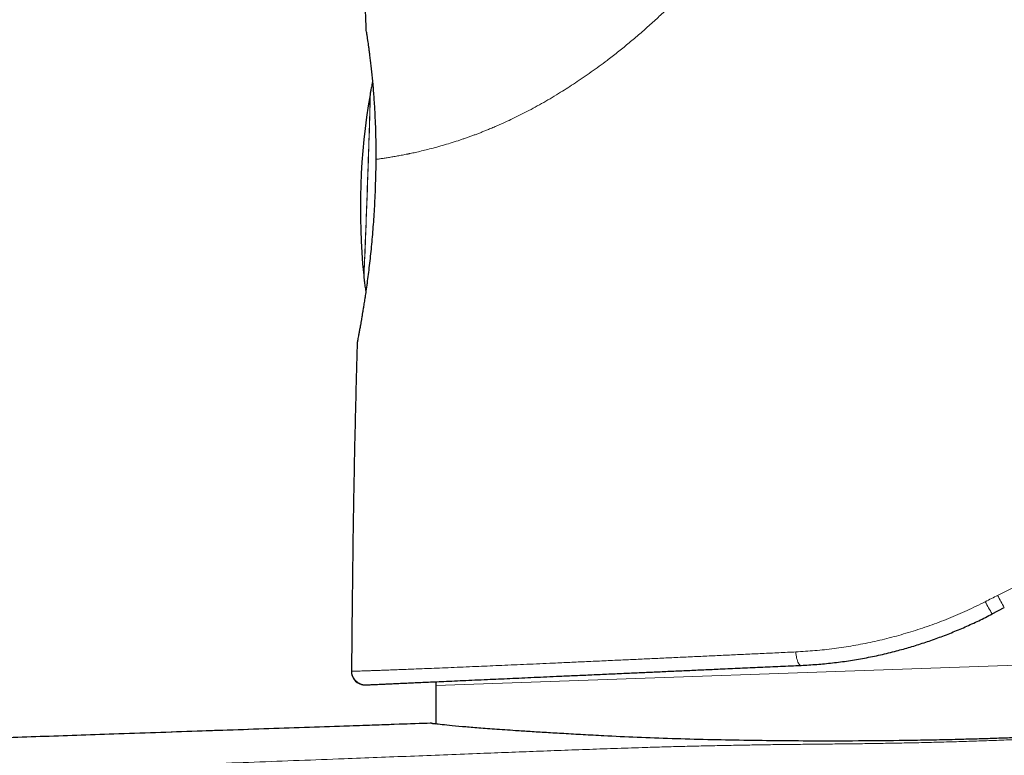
# Model space of a CAD drawing. Header units: millimetres. Extents: x 8 to 907, y 12 to 1404.
# Tile 21 of 37: x 156 to 193, y 1358 to 1385. Entities that reach past the tile are written whole.
import ezdxf

# ---------------------------------------------------------------- set-up
doc = ezdxf.new("R2010")
doc.units = ezdxf.units.MM

msp = doc.modelspace()

# ---------------------------------------------------------------- linework, layer by layer
at = {"color": 7, "linetype": 'Continuous', "lineweight": 30}
for p, q in [((169.297, 1384.503), (169.297, 1384.504)), ((169.297, 1384.504), (169.297, 1384.499)), ((169.297, 1384.503), (169.297, 1384.504)), ((169.439, 1382.218), (169.432, 1382.178)), ((169.645, 1379.766), (169.646, 1379.767)), ((169.639, 1379.141), (169.635, 1379.138)), ((169.196, 1375.466), (169.2, 1375.426)), ((168.769, 1363.401), (168.742, 1360.725)), ((192.57, 1362.86), (193.02, 1363.095)), ((171.884, 1360.338), (171.884, 1360.197))]:
    msp.add_line(p, q, dxfattribs=at)
at = {"color": 252, "linetype": 'Continuous', "lineweight": 0}
for p, q in [((169.646, 1379.767), (169.65, 1379.775)), ((215.308, 1361.713), (171.884, 1360.197))]:
    msp.add_line(p, q, dxfattribs=at)
at = {"color": 252, "linetype": 'Continuous', "lineweight": 0, "flags": 128}
for points in [[(169.196, 1375.465), (169.196, 1375.462), (169.197, 1375.464), (169.198, 1375.472), (169.2, 1375.488), (169.202, 1375.51), (169.203, 1375.54), (169.206, 1375.576), (169.208, 1375.62), (169.211, 1375.67), (169.213, 1375.726), (169.216, 1375.789), (169.22, 1375.859), (169.223, 1375.935), (169.227, 1376.016), (169.231, 1376.104), (169.235, 1376.198), (169.239, 1376.297), (169.243, 1376.401), (169.247, 1376.51), (169.252, 1376.624), (169.257, 1376.743), (169.262, 1376.866), (169.267, 1376.994), (169.272, 1377.125), (169.277, 1377.26), (169.282, 1377.398), (169.287, 1377.539), (169.293, 1377.682), (169.298, 1377.829), (169.304, 1377.977), (169.309, 1378.127), (169.315, 1378.278), (169.32, 1378.431), (169.326, 1378.584), (169.331, 1378.738), (169.337, 1378.892), (169.342, 1379.046), (169.347, 1379.2), (169.352, 1379.352), (169.358, 1379.504), (169.363, 1379.654), (169.368, 1379.802), (169.373, 1379.949), (169.377, 1380.093), (169.382, 1380.234), (169.386, 1380.372), (169.391, 1380.507), (169.395, 1380.639), (169.399, 1380.766), (169.403, 1380.89), (169.406, 1381.009), (169.41, 1381.124), (169.413, 1381.234), (169.416, 1381.338), (169.419, 1381.438), (169.421, 1381.532), (169.424, 1381.62), (169.426, 1381.702), (169.428, 1381.779), (169.43, 1381.849), (169.431, 1381.912), (169.432, 1381.97), (169.433, 1382.02), (169.434, 1382.064), (169.434, 1382.101), (169.434, 1382.131), (169.434, 1382.154), (169.434, 1382.171), (169.434, 1382.18), (169.433, 1382.182), (169.432, 1382.179)], [(169.327, 1378.465), (169.332, 1378.619), (169.338, 1378.774), (169.343, 1378.928), (169.349, 1379.083), (169.354, 1379.237), (169.359, 1379.39), (169.364, 1379.542), (169.369, 1379.692), (169.374, 1379.841), (169.379, 1379.987), (169.384, 1380.131), (169.389, 1380.273), (169.393, 1380.411), (169.397, 1380.546), (169.402, 1380.677), (169.406, 1380.805), (169.409, 1380.929), (169.413, 1381.048), (169.416, 1381.162), (169.42, 1381.272), (169.423, 1381.377), (169.425, 1381.476), (169.428, 1381.57), (169.43, 1381.658), (169.433, 1381.74), (169.434, 1381.816), (169.436, 1381.886), (169.438, 1381.95), (169.439, 1382.007), (169.44, 1382.058), (169.44, 1382.101), (169.441, 1382.138), (169.441, 1382.169), (169.441, 1382.192), (169.441, 1382.208), (169.44, 1382.217), (169.439, 1382.22), (169.438, 1382.217)], [(169.2, 1375.427), (169.2, 1375.426), (169.201, 1375.424), (169.202, 1375.429), (169.203, 1375.441), (169.205, 1375.46), (169.206, 1375.485), (169.208, 1375.518), (169.211, 1375.558), (169.213, 1375.604), (169.216, 1375.657), (169.219, 1375.717), (169.222, 1375.783), (169.225, 1375.855), (169.229, 1375.934), (169.232, 1376.018), (169.236, 1376.109), (169.24, 1376.205), (169.245, 1376.306), (169.249, 1376.412), (169.254, 1376.524), (169.258, 1376.64), (169.263, 1376.761), (169.268, 1376.886), (169.273, 1377.015), (169.278, 1377.148), (169.283, 1377.284), (169.289, 1377.424), (169.294, 1377.566), (169.299, 1377.711), (169.305, 1377.859), (169.31, 1378.008), (169.316, 1378.159), (169.321, 1378.311), (169.327, 1378.465)], [(185.269, 1361.447), (185.273, 1361.386), (185.279, 1361.326), (185.287, 1361.268), (185.298, 1361.213), (185.311, 1361.161), (185.326, 1361.113), (185.343, 1361.07), (185.361, 1361.033), (185.381, 1361.002), (185.401, 1360.978), (185.422, 1360.96), (185.443, 1360.95), (185.464, 1360.947)]]:
    msp.add_lwpolyline(points, dxfattribs=at)
at = {"color": 7, "linetype": 'Continuous', "lineweight": 30, "flags": 128}
for points in [[(168.961, 1372.99), (168.959, 1372.981), (168.954, 1372.934)], [(169.17, 1360.225), (169.202, 1360.222), (169.265, 1360.22)], [(171.721, 1358.794), (171.667, 1358.792), (170.58, 1358.755), (169.512, 1358.718), (168.463, 1358.682), (167.433, 1358.647), (166.423, 1358.612), (165.489, 1358.58), (164.572, 1358.548), (163.647, 1358.517), (162.709, 1358.484), (161.76, 1358.452), (160.568, 1358.411)]]:
    msp.add_lwpolyline(points, dxfattribs=at)
at = {"color": 7, "linetype": 'Continuous', "lineweight": 30}
for centre, radius, start, end in [((194.072, 1377.951), 25, 170.2642, 185.7078), ((169.242, 1360.72), 0.5, 179.4349, 254.5628)]:
    msp.add_arc(centre, radius, start, end, dxfattribs=at)
at = {"color": 252, "linetype": 'Continuous', "lineweight": 0}
for centre, radius, start, end in [((195.721, 1364.939), 3.774, 205.4722, 213.4161), ((199.196, 1366.75), 7.176, 206.4802, 210.6201)]:
    msp.add_arc(centre, radius, start, end, dxfattribs=at)
for points, knots in [([(186.91, 1397.324), (186.894, 1397.179), (186.863, 1396.887), (186.796, 1396.445), (186.715, 1395.996), (186.618, 1395.543), (186.508, 1395.094), (186.387, 1394.65), (186.254, 1394.213), (186.109, 1393.779), (185.938, 1393.307), (185.735, 1392.798), (185.497, 1392.254), (185.241, 1391.715), (184.965, 1391.181), (184.671, 1390.652), (184.358, 1390.127), (184.028, 1389.607), (183.682, 1389.095), (183.319, 1388.59), (182.942, 1388.094), (182.553, 1387.608), (182.152, 1387.133), (181.742, 1386.67), (181.34, 1386.237), (180.949, 1385.833), (180.571, 1385.459), (180.19, 1385.096), (179.804, 1384.743), (179.415, 1384.402), (179.025, 1384.072), (178.634, 1383.756), (178.278, 1383.48), (177.952, 1383.237), (177.655, 1383.024), (177.36, 1382.819), (177.071, 1382.623), (176.792, 1382.44), (176.503, 1382.259), (176.203, 1382.076), (175.888, 1381.893), (175.573, 1381.719), (175.266, 1381.555), (174.965, 1381.402), (174.672, 1381.259), (174.421, 1381.143), (174.212, 1381.049), (174.043, 1380.976), (173.882, 1380.908), (173.734, 1380.847), (173.599, 1380.793), (173.469, 1380.742), (173.34, 1380.693), (173.211, 1380.646), (173.083, 1380.599), (172.956, 1380.555), (172.829, 1380.512), (172.647, 1380.451), (172.412, 1380.376), (172.127, 1380.292), (171.848, 1380.214), (171.586, 1380.146), (171.342, 1380.086), (171.124, 1380.035), (170.98, 1380.004), (170.901, 1379.988), (170.876, 1379.982), (170.851, 1379.977), (170.827, 1379.972), (170.803, 1379.967), (170.722, 1379.951), (170.587, 1379.925), (170.406, 1379.892), (170.233, 1379.862), (170.069, 1379.835), (169.916, 1379.811), (169.774, 1379.791), (169.692, 1379.78), (169.651, 1379.775)], [0, 0, 0, 0, 0.013289, 0.026819, 0.040608, 0.054673, 0.068771, 0.082456, 0.096136, 0.109824, 0.123533, 0.141107, 0.1587, 0.176337, 0.194044, 0.211844, 0.229763, 0.247824, 0.265869, 0.283996, 0.302231, 0.320469, 0.338614, 0.356775, 0.374975, 0.390892, 0.406755, 0.422579, 0.43838, 0.454324, 0.470175, 0.485948, 0.501657, 0.513422, 0.525468, 0.537648, 0.549421, 0.56093, 0.572123, 0.585315, 0.598635, 0.612093, 0.625696, 0.638763, 0.651975, 0.665338, 0.673286, 0.68129, 0.68935, 0.696496, 0.702918, 0.709403, 0.715951, 0.722562, 0.729238, 0.735978, 0.742784, 0.749656, 0.765818, 0.782481, 0.799651, 0.817334, 0.833324, 0.849717, 0.86448, 0.866436, 0.868399, 0.870366, 0.872339, 0.874318, 0.876302, 0.892247, 0.908763, 0.925854, 0.943521, 0.961766, 0.980591, 1, 1, 1, 1]), ([(169.65, 1379.775), (169.651, 1379.884), (169.652, 1380.103), (169.648, 1380.425), (169.642, 1380.741), (169.632, 1381.05), (169.62, 1381.351), (169.605, 1381.643), (169.587, 1381.925), (169.568, 1382.197), (169.547, 1382.457), (169.524, 1382.706), (169.501, 1382.942), (169.476, 1383.163), (169.452, 1383.37), (169.429, 1383.561), (169.407, 1383.736), (169.386, 1383.894), (169.367, 1384.034), (169.349, 1384.158), (169.334, 1384.263), (169.321, 1384.35), (169.31, 1384.418), (169.303, 1384.467), (169.298, 1384.497), (169.297, 1384.501), (169.297, 1384.503)], [0, 0, 0, 0, 0.042127, 0.084087, 0.125921, 0.167667, 0.209357, 0.251017, 0.292672, 0.334341, 0.376048, 0.417811, 0.459653, 0.5016, 0.543589, 0.585554, 0.627508, 0.669459, 0.711412, 0.753367, 0.795326, 0.837291, 0.879265, 0.921254, 0.963271, 1, 1, 1, 1]), ([(169.651, 1379.775), (169.65, 1379.669), (169.647, 1379.459), (169.642, 1379.247), (169.639, 1379.141)], [0, 0, 0, 0, 0.501662, 1, 1, 1, 1]), ([(169.639, 1379.141), (169.637, 1379.044), (169.633, 1378.849), (169.624, 1378.554), (169.612, 1378.259), (169.595, 1377.934), (169.573, 1377.58), (169.546, 1377.199), (169.514, 1376.826), (169.48, 1376.461), (169.442, 1376.107), (169.402, 1375.764), (169.361, 1375.434), (169.318, 1375.119), (169.276, 1374.821), (169.233, 1374.54), (169.191, 1374.278), (169.15, 1374.036), (169.112, 1373.815), (169.077, 1373.616), (169.048, 1373.455), (169.024, 1373.325), (169.006, 1373.223), (168.99, 1373.136), (168.975, 1373.056), (168.963, 1372.989), (168.955, 1372.943), (168.954, 1372.937), (168.954, 1372.934)], [0, 0, 0, 0, 0.031198, 0.062463, 0.093887, 0.125562, 0.166997, 0.208563, 0.250454, 0.292013, 0.333543, 0.375225, 0.416942, 0.458449, 0.499926, 0.541337, 0.582962, 0.624999, 0.666835, 0.7086, 0.75048, 0.782036, 0.813351, 0.84451, 0.875597, 0.917561, 0.95895, 1, 1, 1, 1]), ([(192.772, 1363.551), (192.969, 1363.649), (193.362, 1363.844), (193.964, 1364.109), (194.572, 1364.353), (195.187, 1364.574), (195.808, 1364.772), (196.403, 1364.939), (196.973, 1365.078), (197.514, 1365.193), (198.057, 1365.291), (198.601, 1365.372), (199.145, 1365.436), (199.69, 1365.485), (200.052, 1365.503), (200.233, 1365.513)], [0, 0, 0, 0, 0.083973, 0.167687, 0.251185, 0.334511, 0.417705, 0.500809, 0.572003, 0.643188, 0.714393, 0.785647, 0.856978, 0.928418, 1, 1, 1, 1]), ([(185.269, 1361.447), (185.505, 1361.461), (185.976, 1361.489), (186.689, 1361.569), (187.404, 1361.677), (188.119, 1361.816), (188.832, 1361.986), (189.542, 1362.188), (190.247, 1362.421), (190.946, 1362.686), (191.637, 1362.981), (192.087, 1363.204), (192.313, 1363.316)], [0, 0, 0, 0, 0.100232, 0.200205, 0.299996, 0.399681, 0.499336, 0.599038, 0.698869, 0.798911, 0.899256, 1, 1, 1, 1]), ([(192.313, 1363.316), (192.39, 1363.355), (192.543, 1363.433), (192.696, 1363.511), (192.772, 1363.551)], [0, 0, 0, 0, 0.500153, 1, 1, 1, 1]), ([(168.742, 1360.725), (168.744, 1360.725), (168.749, 1360.725), (168.783, 1360.726), (168.837, 1360.728), (168.913, 1360.73), (169.009, 1360.733), (169.125, 1360.737), (169.257, 1360.741), (169.405, 1360.747), (169.571, 1360.752), (169.754, 1360.759), (169.959, 1360.767), (170.185, 1360.775), (170.435, 1360.785), (170.703, 1360.795), (170.989, 1360.806), (171.293, 1360.819), (171.634, 1360.832), (172.015, 1360.848), (172.442, 1360.865), (172.892, 1360.884), (173.341, 1360.903), (173.786, 1360.922), (174.221, 1360.941), (174.672, 1360.96), (175.137, 1360.981), (175.616, 1361.002), (176.14, 1361.025), (176.709, 1361.051), (177.327, 1361.079), (177.963, 1361.108), (178.584, 1361.136), (179.185, 1361.164), (179.765, 1361.191), (180.356, 1361.218), (180.959, 1361.246), (181.572, 1361.274), (182.184, 1361.303), (182.793, 1361.331), (183.4, 1361.36), (184.014, 1361.388), (184.637, 1361.418), (185.058, 1361.437), (185.269, 1361.447)], [0, 0, 0, 0, 0.0235309, 0.0469556, 0.0702972, 0.0935782, 0.1168208, 0.1400464, 0.1619478, 0.1838693, 0.2058271, 0.2278366, 0.2499128, 0.2733344, 0.2966982, 0.3200163, 0.3433006, 0.3665632, 0.3898156, 0.4172228, 0.4446508, 0.4721182, 0.4996432, 0.5230169, 0.5463711, 0.5697085, 0.5930317, 0.6163433, 0.6396455, 0.6671, 0.6945489, 0.7219963, 0.7494464, 0.7727432, 0.7960479, 0.8193637, 0.8426937, 0.8660415, 0.8894107, 0.9114679, 0.9335514, 0.955665, 0.9778131, 1, 1, 1, 1]), ([(216.271, 1359.096), (216.27, 1359.095), (216.269, 1359.094), (216.235, 1359.092), (216.179, 1359.088), (216.098, 1359.084), (215.993, 1359.079), (215.865, 1359.073), (215.715, 1359.066), (215.541, 1359.058), (215.345, 1359.05), (215.126, 1359.041), (214.886, 1359.031), (214.625, 1359.02), (214.342, 1359.008), (214.038, 1358.996), (213.714, 1358.983), (213.37, 1358.969), (213.006, 1358.954), (212.623, 1358.939), (212.22, 1358.923), (211.799, 1358.906), (211.36, 1358.889), (210.903, 1358.871), (210.428, 1358.852), (209.936, 1358.833), (209.428, 1358.813), (208.903, 1358.792), (208.363, 1358.771), (207.806, 1358.749), (207.235, 1358.727), (206.649, 1358.704), (206.049, 1358.68), (205.437, 1358.656), (204.813, 1358.632), (204.177, 1358.607), (203.53, 1358.581), (202.874, 1358.555), (202.209, 1358.529), (201.535, 1358.503), (200.853, 1358.476), (200.164, 1358.449), (199.469, 1358.421), (198.797, 1358.395), (198.15, 1358.369), (197.529, 1358.345), (196.905, 1358.32), (196.278, 1358.295), (195.648, 1358.27), (195.017, 1358.244), (194.385, 1358.219), (193.714, 1358.193), (193.006, 1358.167), (192.26, 1358.14), (191.515, 1358.115), (190.772, 1358.093), (190.031, 1358.074), (189.307, 1358.058), (188.601, 1358.045), (187.912, 1358.035), (187.227, 1358.026), (186.544, 1358.019), (185.863, 1358.012), (185.181, 1358.006), (184.498, 1357.998), (183.81, 1357.988), (183.118, 1357.975), (182.428, 1357.961), (181.743, 1357.947), (181.059, 1357.932), (180.372, 1357.913), (179.564, 1357.889), (178.637, 1357.859), (177.591, 1357.822), (176.544, 1357.784), (175.496, 1357.744), (174.449, 1357.704), (172.928, 1357.645), (170.933, 1357.567), (168.174, 1357.461), (165.126, 1357.345), (161.787, 1357.22), (158.448, 1357.096), (155.109, 1356.972), (151.77, 1356.848), (147.858, 1356.705), (143.374, 1356.542), (138.317, 1356.36), (133.26, 1356.181), (128.204, 1356.005), (123.149, 1355.83), (118.095, 1355.659), (113.042, 1355.49), (108.417, 1355.339), (104.22, 1355.204), (100.45, 1355.086), (97.522, 1354.995), (95.436, 1354.93), (94.192, 1354.89), (92.949, 1354.849), (91.904, 1354.814), (91.057, 1354.785), (90.408, 1354.762), (89.76, 1354.739), (89.114, 1354.716), (88.471, 1354.692), (87.879, 1354.67), (87.338, 1354.65), (86.849, 1354.632), (86.364, 1354.615), (85.885, 1354.597), (85.44, 1354.581), (85.027, 1354.566), (84.647, 1354.553), (84.276, 1354.54), (83.913, 1354.527), (83.562, 1354.515), (83.222, 1354.504), (82.895, 1354.493), (82.582, 1354.483), (82.283, 1354.473), (81.998, 1354.464), (81.728, 1354.455), (81.457, 1354.447), (81.187, 1354.439), (80.924, 1354.431), (80.683, 1354.425), (80.463, 1354.419), (80.261, 1354.414), (80.078, 1354.41), (79.913, 1354.406), (79.768, 1354.404), (79.64, 1354.401), (79.527, 1354.4), (79.423, 1354.399), (79.328, 1354.398), (79.243, 1354.397), (79.17, 1354.397), (79.099, 1354.396), (79.033, 1354.395), (78.978, 1354.394), (78.939, 1354.393), (78.929, 1354.393), (78.925, 1354.394)], [0, 0, 0, 0, 0.004498, 0.008995, 0.013491, 0.017988, 0.022484, 0.026982, 0.03148, 0.035979, 0.04048, 0.044981, 0.049483, 0.053986, 0.058489, 0.062992, 0.067495, 0.071998, 0.0765, 0.081002, 0.085503, 0.090003, 0.094502, 0.098999, 0.103496, 0.107992, 0.112487, 0.116982, 0.121476, 0.125971, 0.130466, 0.134962, 0.13946, 0.143959, 0.148458, 0.152958, 0.157458, 0.161958, 0.166458, 0.170958, 0.175458, 0.179959, 0.18446, 0.188961, 0.1929, 0.196838, 0.200775, 0.20471, 0.208645, 0.212581, 0.216519, 0.220456, 0.225103, 0.229749, 0.234395, 0.239041, 0.243688, 0.248333, 0.252712, 0.257091, 0.261472, 0.265854, 0.270238, 0.27462, 0.279, 0.283378, 0.287758, 0.29214, 0.296444, 0.300745, 0.305046, 0.309349, 0.31587, 0.322389, 0.328908, 0.335428, 0.341947, 0.348467, 0.363834, 0.379199, 0.399987, 0.420775, 0.441564, 0.462352, 0.483141, 0.503929, 0.535426, 0.566923, 0.598421, 0.629918, 0.661416, 0.692913, 0.72441, 0.755907, 0.779425, 0.802943, 0.826462, 0.834223, 0.841984, 0.849744, 0.857505, 0.861569, 0.865634, 0.8697, 0.873765, 0.87783, 0.881896, 0.885047, 0.888198, 0.891348, 0.894497, 0.897646, 0.900273, 0.902899, 0.905524, 0.908148, 0.910769, 0.91339, 0.916011, 0.918633, 0.921258, 0.923883, 0.92651, 0.929136, 0.932286, 0.935435, 0.938585, 0.941735, 0.944884, 0.948175, 0.951466, 0.954758, 0.958052, 0.961346, 0.964639, 0.968519, 0.972399, 0.97628, 0.980161, 0.985704, 0.991247, 0.996791, 1, 1, 1, 1])]:
    msp.add_open_spline(points, degree=3, knots=knots, dxfattribs=at)
at = {"color": 7, "linetype": 'Continuous', "lineweight": 30}
for points, knots in [([(169.297, 1384.504), (169.289, 1384.716), (169.274, 1385.138), (169.23, 1385.771), (169.169, 1386.403), (169.089, 1386.986), (168.995, 1387.522), (168.891, 1388.01), (168.765, 1388.492), (168.628, 1388.93), (168.485, 1389.322), (168.341, 1389.671), (168.18, 1390.013), (168.003, 1390.347), (167.809, 1390.671), (167.597, 1390.984), (167.429, 1391.212), (167.326, 1391.332), (167.305, 1391.357)], [0, 0, 0, 0, 0.087241, 0.17449, 0.261748, 0.349007, 0.417572, 0.486126, 0.554688, 0.623253, 0.675186, 0.727119, 0.779065, 0.831006, 0.882932, 0.934855, 0.986786, 1, 1, 1, 1]), ([(169.297, 1384.503), (169.297, 1384.5), (169.297, 1384.493), (169.299, 1384.478), (169.302, 1384.457), (169.305, 1384.433), (169.31, 1384.403), (169.316, 1384.367), (169.323, 1384.32), (169.331, 1384.264), (169.342, 1384.188), (169.357, 1384.085), (169.376, 1383.95), (169.396, 1383.798), (169.418, 1383.627), (169.441, 1383.438), (169.465, 1383.232), (169.49, 1383.008), (169.514, 1382.77), (169.537, 1382.518), (169.559, 1382.253), (169.579, 1381.976), (169.598, 1381.688), (169.613, 1381.389), (169.627, 1381.08), (169.637, 1380.762), (169.644, 1380.437), (169.647, 1380.104), (169.646, 1379.879), (169.645, 1379.766)], [0, 0, 0, 0, 0.012947, 0.031924, 0.052239, 0.074588, 0.09966, 0.126975, 0.15613, 0.186238, 0.216401, 0.260877, 0.304287, 0.347451, 0.390948, 0.434697, 0.478512, 0.522252, 0.565803, 0.609208, 0.652529, 0.695824, 0.739135, 0.782474, 0.82584, 0.869246, 0.912718, 0.956291, 1, 1, 1, 1]), ([(169.525, 1382.652), (169.518, 1382.622), (169.496, 1382.528), (169.47, 1382.391), (169.449, 1382.276), (169.44, 1382.224), (169.438, 1382.217)], [0, 0, 0, 0, 0.209214, 0.649384, 0.948227, 1, 1, 1, 1]), ([(169.647, 1379.766), (169.647, 1379.736), (169.646, 1379.67), (169.645, 1379.561), (169.643, 1379.434), (169.64, 1379.29), (169.637, 1379.188), (169.636, 1379.136)], [0, 0, 0, 0, 0.143093, 0.316347, 0.519565, 0.752591, 1, 1, 1, 1]), ([(169.634, 1379.138), (169.632, 1379.061), (169.629, 1378.887), (169.62, 1378.614), (169.608, 1378.321), (169.591, 1377.996), (169.57, 1377.642), (169.542, 1377.261), (169.511, 1376.887), (169.477, 1376.522), (169.441, 1376.166), (169.402, 1375.821), (169.362, 1375.489), (169.32, 1375.17), (169.281, 1374.892), (169.246, 1374.653), (169.214, 1374.448), (169.184, 1374.255), (169.151, 1374.054), (169.117, 1373.851), (169.083, 1373.652), (169.053, 1373.478), (169.025, 1373.329), (169.002, 1373.205), (168.985, 1373.114), (168.973, 1373.051), (168.965, 1373.01), (168.959, 1372.982), (168.958, 1372.976), (168.957, 1372.973)], [0, 0, 0, 0, 0.024835, 0.056389, 0.08793, 0.119459, 0.161471, 0.203447, 0.245397, 0.287355, 0.329354, 0.371428, 0.41362, 0.455973, 0.498492, 0.530482, 0.562533, 0.59461, 0.626675, 0.669343, 0.711835, 0.754069, 0.795977, 0.837504, 0.878614, 0.909165, 0.939501, 0.969736, 1, 1, 1, 1]), ([(169.2, 1375.427), (169.204, 1375.382), (169.214, 1375.291), (169.233, 1375.134), (169.253, 1374.989), (169.27, 1374.892), (169.276, 1374.86)], [0, 0, 0, 0, 0.235298, 0.478951, 0.829676, 1, 1, 1, 1]), ([(168.954, 1372.934), (168.932, 1372.14), (168.888, 1370.552), (168.837, 1368.168), (168.796, 1365.785), (168.778, 1364.196), (168.769, 1363.401)], [0, 0, 0, 0, 0.25, 0.5, 0.75, 1, 1, 1, 1]), ([(185.464, 1360.947), (185.658, 1360.958), (186.045, 1360.979), (186.632, 1361.037), (187.223, 1361.114), (187.817, 1361.214), (188.413, 1361.336), (188.982, 1361.474), (189.523, 1361.625), (190.036, 1361.785), (190.548, 1361.964), (191.058, 1362.16), (191.566, 1362.374), (192.072, 1362.606), (192.404, 1362.775), (192.57, 1362.86)], [0, 0, 0, 0, 0.0812833, 0.1627465, 0.2444489, 0.3264494, 0.4088062, 0.4915768, 0.5628968, 0.6345976, 0.7067137, 0.7792789, 0.8523268, 0.9258898, 1, 1, 1, 1]), ([(169.265, 1360.22), (169.267, 1360.221), (169.271, 1360.221), (169.304, 1360.222), (169.356, 1360.225), (169.43, 1360.228), (169.525, 1360.232), (169.637, 1360.237), (169.766, 1360.243), (169.91, 1360.249), (170.071, 1360.257), (170.25, 1360.265), (170.451, 1360.274), (170.672, 1360.284), (170.916, 1360.294), (171.179, 1360.306), (171.46, 1360.319), (171.759, 1360.332), (172.095, 1360.347), (172.47, 1360.364), (172.888, 1360.383), (173.33, 1360.403), (173.771, 1360.423), (174.207, 1360.442), (174.634, 1360.461), (175.075, 1360.481), (175.531, 1360.502), (176.002, 1360.523), (176.516, 1360.546), (177.075, 1360.571), (177.681, 1360.598), (178.305, 1360.626), (178.914, 1360.653), (179.505, 1360.68), (180.074, 1360.705), (180.654, 1360.731), (181.244, 1360.758), (181.845, 1360.785), (182.494, 1360.814), (183.192, 1360.845), (183.938, 1360.879), (184.695, 1360.913), (185.208, 1360.936), (185.464, 1360.947)], [0, 0, 0, 0, 0.023359, 0.046717, 0.070095, 0.093516, 0.116999, 0.140314, 0.162183, 0.18407, 0.205993, 0.227968, 0.250011, 0.273202, 0.2964, 0.319622, 0.342888, 0.366215, 0.389546, 0.417, 0.444466, 0.471972, 0.499547, 0.522909, 0.546246, 0.569575, 0.592914, 0.616282, 0.639657, 0.667145, 0.694595, 0.722035, 0.749497, 0.772905, 0.796256, 0.819568, 0.842859, 0.866147, 0.8896, 0.91727, 0.944872, 0.972438, 1, 1, 1, 1]), ([(168.762, 1360.582), (168.764, 1360.575), (168.768, 1360.562), (168.779, 1360.539), (168.792, 1360.515), (168.807, 1360.49), (168.823, 1360.466), (168.839, 1360.445), (168.852, 1360.428), (168.866, 1360.411), (168.881, 1360.394), (168.898, 1360.377), (168.916, 1360.36), (168.934, 1360.343), (168.953, 1360.328), (168.971, 1360.314), (168.99, 1360.301), (169.009, 1360.289), (169.027, 1360.278), (169.045, 1360.269), (169.062, 1360.261), (169.079, 1360.253), (169.1, 1360.245), (169.123, 1360.237), (169.148, 1360.23), (169.173, 1360.225), (169.198, 1360.222), (169.214, 1360.221), (169.223, 1360.22)], [0, 0, 0, 0, 0.093599, 0.176669, 0.249325, 0.311711, 0.364026, 0.391749, 0.415776, 0.436284, 0.453553, 0.468044, 0.48052, 0.492139, 0.503476, 0.514345, 0.524776, 0.535751, 0.548802, 0.564839, 0.584353, 0.607616, 0.634786, 0.686609, 0.74892, 0.821861, 0.905528, 1, 1, 1, 1]), ([(171.884, 1360.197), (171.883, 1359.758), (171.883, 1359.281), (171.885, 1358.804), (171.885, 1358.766)], [0, 0, 0, 0, 0.920345, 1, 1, 1, 1]), ([(215.672, 1359.143), (215.662, 1359.143), (215.64, 1359.142), (215.456, 1359.134), (215.142, 1359.121), (214.704, 1359.103), (214.166, 1359.081), (213.551, 1359.056), (212.811, 1359.026), (211.943, 1358.991), (210.997, 1358.952), (209.995, 1358.912), (208.957, 1358.871), (207.821, 1358.825), (206.587, 1358.776), (205.259, 1358.723), (203.837, 1358.667), (202.327, 1358.607), (200.733, 1358.544), (199.063, 1358.477), (197.323, 1358.408), (195.524, 1358.337), (194.2, 1358.284), (193.374, 1358.251), (193.057, 1358.24), (192.737, 1358.229), (192.413, 1358.218), (192.087, 1358.208), (191.757, 1358.199), (191.226, 1358.185), (190.488, 1358.168), (189.28, 1358.147), (187.785, 1358.131), (186.164, 1358.128), (184.672, 1358.136), (183.315, 1358.154), (181.967, 1358.18), (180.64, 1358.217), (179.346, 1358.264), (178.252, 1358.316), (177.355, 1358.365), (176.643, 1358.405), (175.988, 1358.443), (175.39, 1358.48), (174.731, 1358.523), (174.051, 1358.57), (173.395, 1358.62), (172.831, 1358.668), (172.371, 1358.711), (172.027, 1358.748), (171.803, 1358.776), (171.734, 1358.786), (171.703, 1358.791)], [0, 0, 0, 0, 0.023019, 0.047217, 0.072593, 0.099147, 0.121241, 0.144089, 0.167691, 0.192048, 0.217158, 0.238662, 0.260689, 0.28324, 0.306315, 0.329913, 0.354035, 0.378681, 0.403851, 0.429544, 0.455761, 0.482502, 0.509766, 0.514399, 0.519082, 0.523814, 0.528595, 0.533425, 0.538305, 0.543234, 0.557043, 0.571225, 0.597476, 0.62492, 0.646509, 0.668784, 0.691747, 0.715397, 0.739735, 0.764761, 0.781244, 0.797335, 0.813035, 0.828342, 0.843257, 0.867242, 0.890138, 0.911947, 0.936681, 0.959851, 0.981457, 1, 1, 1, 1]), ([(171.702, 1358.794), (171.305, 1358.78), (170.417, 1358.749), (169.034, 1358.702), (167.547, 1358.651), (166.045, 1358.599), (164.528, 1358.547), (162.996, 1358.494), (161.453, 1358.441), (159.96, 1358.39), (158.53, 1358.34), (157.173, 1358.294), (155.838, 1358.248), (154.526, 1358.202), (153.237, 1358.158), (151.971, 1358.114), (150.751, 1358.072), (149.575, 1358.031), (148.444, 1357.992), (147.335, 1357.953), (146.249, 1357.916), (145.192, 1357.879), (144.164, 1357.843), (143.166, 1357.809), (142.191, 1357.775), (141.232, 1357.742), (140.29, 1357.709), (139.366, 1357.677), (138.466, 1357.646), (137.59, 1357.616), (136.738, 1357.587), (135.911, 1357.558), (135.197, 1357.534), (134.592, 1357.513), (134.09, 1357.495), (133.599, 1357.479), (133.119, 1357.462), (132.646, 1357.446), (132.202, 1357.43), (131.777, 1357.416), (131.36, 1357.401), (130.92, 1357.386), (130.456, 1357.37), (129.968, 1357.354), (129.456, 1357.336), (128.92, 1357.318), (128.361, 1357.298), (127.779, 1357.278), (127.174, 1357.257), (126.545, 1357.236), (125.907, 1357.214), (125.26, 1357.192), (124.606, 1357.169), (123.932, 1357.146), (123.239, 1357.122), (122.488, 1357.096), (121.678, 1357.068), (120.806, 1357.038), (119.91, 1357.007), (118.99, 1356.976), (118.048, 1356.943), (117.083, 1356.91), (116.062, 1356.875), (114.985, 1356.837), (113.852, 1356.798), (112.695, 1356.758), (111.516, 1356.717), (110.269, 1356.674), (108.953, 1356.628), (107.569, 1356.58), (106.166, 1356.531), (104.745, 1356.481), (103.31, 1356.431), (101.862, 1356.381), (100.405, 1356.331), (98.883, 1356.279), (97.301, 1356.228), (95.663, 1356.175), (94.033, 1356.113), (92.528, 1356.038), (91.147, 1355.953), (89.887, 1355.861), (88.631, 1355.753), (87.461, 1355.638), (86.376, 1355.519), (85.374, 1355.401), (84.37, 1355.272), (83.364, 1355.133), (82.361, 1354.984), (81.357, 1354.825), (80.352, 1354.656), (79.536, 1354.512), (79.055, 1354.42), (78.911, 1354.393)], [0, 0, 0, 0, 0.012825, 0.028656, 0.044658, 0.060825, 0.077153, 0.093633, 0.110262, 0.126987, 0.141822, 0.156426, 0.170793, 0.184915, 0.198786, 0.212403, 0.225758, 0.238178, 0.250357, 0.262291, 0.273978, 0.285415, 0.296403, 0.307147, 0.317645, 0.327895, 0.338099, 0.348044, 0.357728, 0.367153, 0.376316, 0.385219, 0.393861, 0.399367, 0.404761, 0.410045, 0.415217, 0.420279, 0.425317, 0.429534, 0.434012, 0.43875, 0.443746, 0.448999, 0.454508, 0.460271, 0.466287, 0.472554, 0.479069, 0.485832, 0.492839, 0.499667, 0.506707, 0.513958, 0.521417, 0.529081, 0.538199, 0.547583, 0.557226, 0.567124, 0.577269, 0.587654, 0.598273, 0.610215, 0.622418, 0.634872, 0.647562, 0.660476, 0.675134, 0.69003, 0.70514, 0.720438, 0.735897, 0.751486, 0.767175, 0.782929, 0.800602, 0.818246, 0.8358, 0.853233, 0.866857, 0.880436, 0.89399, 0.907538, 0.918389, 0.929264, 0.940177, 0.951142, 0.962173, 0.97309, 0.984107, 0.995246, 1, 1, 1, 1]), ([(171.721, 1358.791), (171.728, 1358.791), (171.742, 1358.789), (171.833, 1358.78), (171.885, 1358.776)], [0, 0, 0, 0, 0.433309, 1, 1, 1, 1])]:
    msp.add_open_spline(points, degree=3, knots=knots, dxfattribs=at)

doc.saveas('drawing.dxf')
